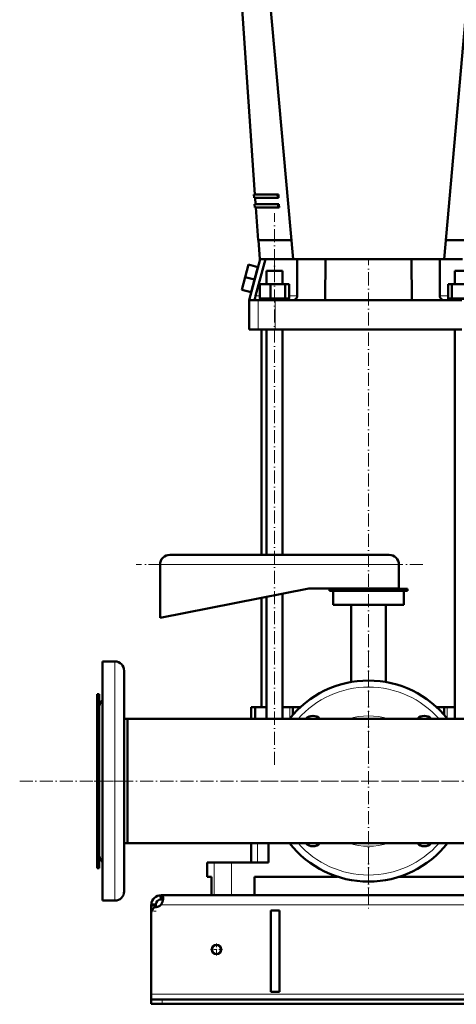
# Model space of a CAD drawing. Extents: x -1976 to 2357, y -1962 to 888.
# Tile 27 of 53: x -425 to -23, y -589 to 316. Entities that reach past the tile are written whole.
import ezdxf

# ---------------------------------------------------------------- set-up
doc = ezdxf.new("R2010")
doc.units = 0
doc.linetypes.add('DASHDOT', pattern=[18.5, 12, -3, 0.5, -3])

msp = doc.modelspace()

# ---------------------------------------------------------------- linework, layer by layer
at = {"color": 7, "lineweight": 50}
for p, q in [((-172.93, 96.16), (-198.93, 388.16)), ((-33.93, 96.16), (-7.93, 388.16)), ((-208.01, 155.66), (-220.34, 335.66)), ((-209.01, 155.66), (-187.2, 155.66)), ((-208.81, 152.66), (-209.01, 155.66)), ((-187.03, 152.66), (-187.2, 155.66)), ((-187.2, 155.66), (-186.4, 155.66)), ((-186.4, 155.66), (-186.24, 152.66)), ((-208.81, 152.66), (-187.03, 152.66)), ((-208.4, 146.66), (-186.71, 146.66)), ((-208.19, 143.66), (-208.4, 146.66)), ((-207.39, 146.66), (-207.81, 152.66)), ((-186.24, 152.66), (-187.03, 152.66)), ((-186.54, 143.66), (-186.71, 146.66)), ((-186.71, 146.66), (-185.91, 146.66)), ((-185.91, 146.66), (-185.75, 143.66)), ((-208.19, 143.66), (-186.54, 143.66)), ((-205.13, 113.66), (-207.19, 143.66)), ((-185.75, 143.66), (-186.54, 143.66)), ((-205.13, 113.66), (-174.49, 113.66)), ((-203.43, 96.16), (-204.63, 113.66)), ((-32.38, 113.66), (-1.74, 113.66)), ((-213.97, 91.23), (-217.08, 79.64)), ((-205.28, 88.9), (-213.97, 91.23)), ((-203.33, 96.16), (-213.43, 58.46)), ((-207.46, 62.36), (-198.3, 96.16)), ((-203.3, 96.16), (-203.43, 96.16)), ((-203.3, 96.16), (-198.3, 96.16)), ((-198.3, 96.16), (-190.06, 96.16)), ((-190.06, 96.16), (-172.93, 96.16)), ((-169.06, 96.16), (-172.93, 96.16)), ((-169.06, 96.16), (-155.89, 96.16)), ((-169.06, 96.16), (-169.06, 62.36)), ((-50.98, 96.16), (-155.89, 96.16)), ((-143.43, 58.46), (-142.97, 96.16)), ((-63.9, 96.16), (-63.43, 58.46)), ((-50.98, 96.16), (-37.81, 96.16)), ((-33.93, 96.16), (-37.81, 96.16)), ((-37.81, 62.36), (-37.81, 96.16)), ((-33.93, 96.16), (-16.81, 96.16)), ((-205.28, 88.9), (-208.38, 77.31)), ((-197.36, 85.46), (-182.76, 85.46)), ((-197.36, 72.96), (-197.36, 85.46)), ((-182.76, 85.46), (-182.76, 72.96)), ((-24.11, 85.46), (-11.65, 85.46)), ((-24.11, 72.96), (-24.11, 85.46)), ((-217.08, 79.64), (-220.18, 68.05)), ((-208.38, 77.31), (-217.08, 79.64)), ((-208.38, 77.31), (-211.49, 65.72)), ((-203.44, 72.96), (-193.64, 72.96)), ((-203.44, 59.96), (-203.44, 72.96)), ((-193.64, 59.96), (-193.64, 72.96)), ((-193.64, 72.96), (-180.26, 72.96)), ((-180.26, 59.96), (-180.26, 72.96)), ((-180.26, 72.96), (-176.67, 72.96)), ((-176.67, 59.96), (-176.67, 72.96)), ((-30.2, 72.96), (-26.61, 72.96)), ((-30.2, 59.96), (-30.2, 72.96)), ((-26.61, 72.96), (-13.23, 72.96)), ((-26.61, 59.96), (-26.61, 72.96)), ((-211.49, 65.72), (-220.18, 68.05)), ((-213.43, 58.46), (-207.91, 58.46)), ((-213.43, 58.46), (-213.43, 31.46)), ((-208.03, 59.61), (-208.04, 59.49)), ((-207.91, 58.46), (-204.98, 58.46)), ((-204.98, 58.46), (-189.27, 58.46)), ((-193.64, 59.96), (-203.44, 59.96)), ((-190.06, 59.76), (-203.26, 59.76)), ((-203.26, 58.46), (-203.26, 59.76)), ((-197.36, 59.76), (-197.36, 59.96)), ((-180.26, 59.96), (-193.64, 59.96)), ((-176.86, 59.76), (-190.06, 59.76)), ((-189.27, 58.46), (-172.96, 58.46)), ((-182.76, 59.96), (-182.76, 59.76)), ((-176.67, 59.96), (-180.26, 59.96)), ((-176.86, 58.46), (-176.86, 59.76)), ((-172.96, 58.46), (-143.43, 58.46)), ((-170.31, 59.49), (-170.2, 59.61)), ((-63.43, 58.46), (-143.43, 58.46)), ((-63.43, 58.46), (-33.91, 58.46)), ((-36.67, 59.61), (-36.56, 59.49)), ((-33.91, 58.46), (-17.6, 58.46)), ((-26.61, 59.96), (-30.2, 59.96)), ((-3.61, 59.76), (-30.01, 59.76)), ((-30.01, 58.46), (-30.01, 59.76)), ((-13.23, 59.96), (-26.61, 59.96)), ((-24.11, 59.76), (-24.11, 59.96)), ((-204.98, 31.46), (-213.43, 31.46)), ((-189.27, 31.46), (-204.98, 31.46)), ((-201.93, -175.93), (-201.93, 31.46)), ((-197.36, -175.93), (-197.36, 31.46)), ((-17.6, 31.46), (-189.27, 31.46)), ((-182.76, 31.46), (-182.76, -175.93)), ((-24.11, -326.89), (-24.11, 31.46)), ((-84.43, -175.93), (-286.43, -175.93)), ((-295.43, -184.93), (-295.43, -233.93)), ((-75.43, -206.93), (-75.43, -184.93)), ((-295.43, -233.93), (-158.43, -206.93)), ((-158.43, -206.93), (-75.43, -206.93)), ((-67.43, -207.04), (-139.43, -207.04)), ((-139.43, -207.04), (-139.43, -209.04)), ((-67.43, -209.04), (-67.43, -207.04)), ((-201.93, -316.04), (-201.93, -215.5)), ((-197.36, -326.89), (-197.36, -214.6)), ((-182.76, -211.72), (-182.76, -326.89)), ((-67.43, -209.04), (-139.43, -209.04)), ((-135.93, -209.04), (-135.93, -222.04)), ((-70.93, -222.04), (-70.93, -209.04)), ((-70.93, -222.04), (-135.93, -222.04)), ((-119.43, -222.04), (-119.43, -292.93)), ((-87.43, -292.93), (-87.43, -222.04)), ((-336.93, -274), (-348.43, -274)), ((-348.43, -274), (-348.43, -384.04)), ((-336.93, -274), (-348.43, -274)), ((-328.43, -282.5), (-328.43, -384.04)), ((-351.43, -304.04), (-353.43, -304.04)), ((-353.43, -304.04), (-353.43, -454.24)), ((-351.43, -304.04), (-353.43, -304.04)), ((-351.43, -304.04), (-351.43, -454.24)), ((-351.43, -316), (-351.43, -384.04)), ((-211.43, -316.04), (-208.27, -316.04)), ((-211.43, -316.04), (-211.43, -326.89)), ((-208.27, -316.04), (-207.67, -316.04)), ((-207.67, -326.89), (-207.67, -316.04)), ((-197.36, -316.04), (-207.67, -316.04)), ((-175.78, -316.04), (-182.76, -316.04)), ((-173.21, -316.04), (-175.78, -316.04)), ((-173.21, -323.31), (-173.21, -316.04)), ((-173.21, -316.04), (-166.14, -316.04)), ((-40.73, -316.04), (-39.49, -316.04)), ((-39.49, -316.04), (-33.66, -316.04)), ((-31.09, -316.04), (-33.66, -316.04)), ((-33.66, -323.31), (-33.66, -316.04)), ((-24.11, -316.04), (-31.09, -316.04)), ((-325.43, -326.89), (-328.44, -326.89)), ((-325.43, -326.89), (-328.43, -326.89)), ((-325.43, -326.89), (-211.44, -326.89)), ((-325.43, -326.89), (-325.43, -434.19)), ((-325.43, -326.89), (-325.43, -384.04)), ((133.12, -326.89), (-325.43, -326.89)), ((-351.43, -384.04), (-351.43, -452.07)), ((-348.43, -384.04), (-348.43, -494.07)), ((-328.43, -384.04), (-328.43, -485.57)), ((-325.43, -384.04), (-325.43, -441.19)), ((-325.43, -434.19), (-325.43, -441.19)), ((-325.43, -441.19), (-328.43, -441.19)), ((618.57, -441.19), (-325.43, -441.19)), ((-211.43, -441.19), (-211.43, -459.04)), ((-195.49, -459.04), (-195.49, -441.19)), ((-353.43, -454.24), (-353.43, -464.04)), ((-351.43, -454.24), (-351.43, -464.04)), ((-251.93, -459.04), (-245.63, -459.04)), ((-251.93, -472.04), (-251.93, -459.04)), ((-245.63, -459.04), (-229.73, -459.04)), ((-229.73, -459.04), (-195.49, -459.04)), ((-351.43, -464.04), (-353.43, -464.04)), ((-248.08, -472.04), (-251.93, -472.04)), ((-248.08, -472.04), (-248.08, -489.04)), ((-131.94, -472.04), (-208.43, -472.04)), ((-208.43, -489.04), (-208.43, -472.04)), ((1.57, -472.04), (-74.93, -472.04)), ((-294.92, -489.05), (-294.71, -493.04)), ((-294.43, -489.05), (-294.43, -489.04)), ((587.57, -489.04), (-294.43, -489.04)), ((-294.43, -489.05), (-294.43, -493.04)), ((-245.63, -489.04), (-248.08, -489.04)), ((-229.73, -489.04), (-245.63, -489.04)), ((-208.43, -489.04), (-229.73, -489.04)), ((-336.93, -494.07), (-348.43, -494.07)), ((-303.43, -497.72), (-299.43, -497.72)), ((-303.43, -499.28), (-303.43, -497.72)), ((-303.42, -497.6), (-299.43, -497.79)), ((-299.43, -499.28), (-299.43, -497.72)), ((-299.43, -498.04), (-299.43, -498)), ((-294.75, -498.04), (-294.43, -498.04)), ((-294.43, -498.04), (-294.43, -497.6)), ((-303.43, -503.8), (-303.43, -499.28)), ((-303.43, -503.8), (-303.43, -504.89)), ((-303.43, -504.9), (-303.43, -580.04)), ((-299.43, -500), (-299.43, -499.28)), ((-193.43, -578.04), (-193.43, -503.04)), ((-185.43, -503.04), (-193.43, -503.04)), ((-185.43, -503.04), (-185.43, -578.04)), ((-185.43, -578.04), (-193.43, -578.04)), ((-303.43, -580.04), (-303.43, -585.04)), ((-303.43, -585.04), (-303.43, -589.04)), ((-303.43, -585.04), (-293.43, -585.04)), ((586.57, -585.04), (-293.43, -585.04)), ((-303.43, -589.04), (-293.43, -589.04)), ((-293.43, -589.04), (586.57, -589.04))]:
    msp.add_line(p, q, dxfattribs=at)
at = {"color": 7, "linetype": 'DASHDOT', "lineweight": 18}
for p, q in [((-190.06, -369.19), (-190.06, 138.47)), ((-103.43, -353.49), (-103.43, 95.91)), ((-53.43, -184.93), (-317.43, -184.93)), ((-103.43, -263.79), (-103.43, -504.29)), ((-424.64, -384.04), (765.77, -384.04)), ((-325.93, -384.04), (-355.94, -384.04)), ((16.82, -384.04), (-223.68, -384.04)), ((-103.43, -493.82), (-103.43, -436.4))]:
    msp.add_line(p, q, dxfattribs=at)
at = {"color": 7, "lineweight": 18}
for p, q in [((-190.06, 85.46), (-190.06, 96.16)), ((-203.44, 62.36), (-207.46, 62.36)), ((-204.98, 58.46), (-204.98, 31.46)), ((-189.27, 58.46), (-189.27, 31.46)), ((-169.06, 62.36), (-176.67, 62.36)), ((-30.2, 62.36), (-37.81, 62.36)), ((-75.43, -184.93), (-295.43, -184.93)), ((-336.93, -274), (-336.93, -384.04)), ((-175.78, -326.39), (-175.78, -316.04)), ((-31.09, -326.39), (-31.09, -316.04)), ((-336.93, -384.04), (-336.93, -494.07)), ((-205.82, -441.19), (-205.82, -459.04)), ((-245.63, -459.04), (-245.63, -489.04)), ((-229.73, -459.04), (-229.73, -489.04)), ((587.57, -498.04), (-294.43, -498.04)), ((-303.43, -499.28), (-299.43, -499.28)), ((-303.43, -503.8), (-303.31, -503.8)), ((596.57, -580.04), (-303.43, -580.04)), ((-293.43, -585.04), (-293.43, -589.04))]:
    msp.add_line(p, q, dxfattribs=at)
at = {"color": 7, "linetype": 'DASHDOT', "lineweight": 18, "ltscale": 0.139121}
msp.add_line((-202.98, 62.36), (-208.54, 62.36), dxfattribs=at)
at = {"color": 7, "linetype": 'DASHDOT', "lineweight": 18, "ltscale": 0.12}
msp.add_line((-303.83, -503.8), (-299.03, -503.8), dxfattribs=at)
at = {"color": 7, "linetype": 'DASHDOT', "lineweight": 18, "ltscale": 0.276251}
msp.add_line((-243.43, -533.51), (-243.43, -544.56), dxfattribs=at)
at = {"color": 7, "linetype": 'DASHDOT', "lineweight": 18, "ltscale": 0.27625}
msp.add_line((-237.91, -539.04), (-248.96, -539.04), dxfattribs=at)
at = {"color": 7, "linetype": 'DASHDOT', "lineweight": 18, "ltscale": 0.120015}
msp.add_line((-293.43, -584.64), (-293.43, -589.44), dxfattribs=at)
at = {"color": 7, "lineweight": 50}
for points in [[(-208.04, 59.49), (-208.07, 58.88), (-208.05, 58.65), (-208, 58.52), (-207.97, 58.48), (-207.91, 58.46)], [(-207.46, 62.36), (-207.86, 60.64), (-208.03, 59.61)], [(-292.56, -491.69), (-292.58, -491.22), (-292.63, -490.79), (-292.76, -490.28), (-292.96, -489.85), (-293.23, -489.51), (-293.47, -489.33), (-293.75, -489.19), (-294.07, -489.1), (-294.43, -489.05)], [(-294.43, -497.6), (-294.1, -497.06), (-293.79, -496.49), (-293.49, -495.85), (-293.23, -495.19), (-292.86, -493.95), (-292.63, -492.75), (-292.56, -491.69)], [(-292.79, -493.68), (-292.96, -493.49), (-293.16, -493.34), (-293.42, -493.22), (-293.72, -493.13), (-294.43, -493.04)]]:
    msp.add_lwpolyline(points, dxfattribs=at)
msp.add_circle((-243.43, -539.04), 4.25, dxfattribs=at)
for centre, radius, start, end in [((-172.96, 62.36), 3.9, 270, 312.63759), ((-172.96, 62.36), 3.9, 315, 360), ((-33.91, 62.36), 3.9, 179.99999, 225), ((-33.91, 62.36), 3.9, 227.36241, 270), ((-286.43, -184.93), 9, 90, 180.00001), ((-84.43, -184.93), 9, 0, 90), ((-336.93, -282.5), 8.5, 360, 90), ((-336.93, -282.5), 8.5, 0, 90), ((-103.43, -384.04), 92.5, 38.15833, 141.84168), ((-342.93, -316), 8.5, 130.32021, 180.00001), ((-154.7, -332.77), 8.75, 42.26277, 137.73724), ((-52.17, -332.77), 8.75, 42.26276, 137.73724), ((-103.43, -384.04), 92.5, 218.1585, 321.8415), ((-154.7, -435.3), 8.75, 222.26463, 317.73536), ((-52.17, -435.3), 8.75, 222.26463, 317.73536), ((-342.93, -452.07), 8.5, 179.99999, 229.67979), ((-336.93, -485.57), 8.5, 270, 360), ((-336.93, -485.57), 8.5, 270, 0), ((-294.43, -498.04), 9, 90, 177.21012), ((-294.43, -498.04), 5, 90, 179.99999), ((-299.56, -492.95), 7, 275.36979, 313.38107), ((-298.43, -504.9), 5, 95.36979, 180.00001)]:
    msp.add_arc(centre, radius, start, end, dxfattribs=at)
at = {"color": 7, "lineweight": 18}
for radius, start, end in [(86.5, 41.3527, 138.64729), (60, 72.26926, 107.73074), (86.5, 221.35288, 318.64711), (60, 252.26993, 287.73008)]:
    msp.add_arc((-103.43, -384.04), radius, start, end, dxfattribs=at)

doc.saveas('drawing.dxf')
